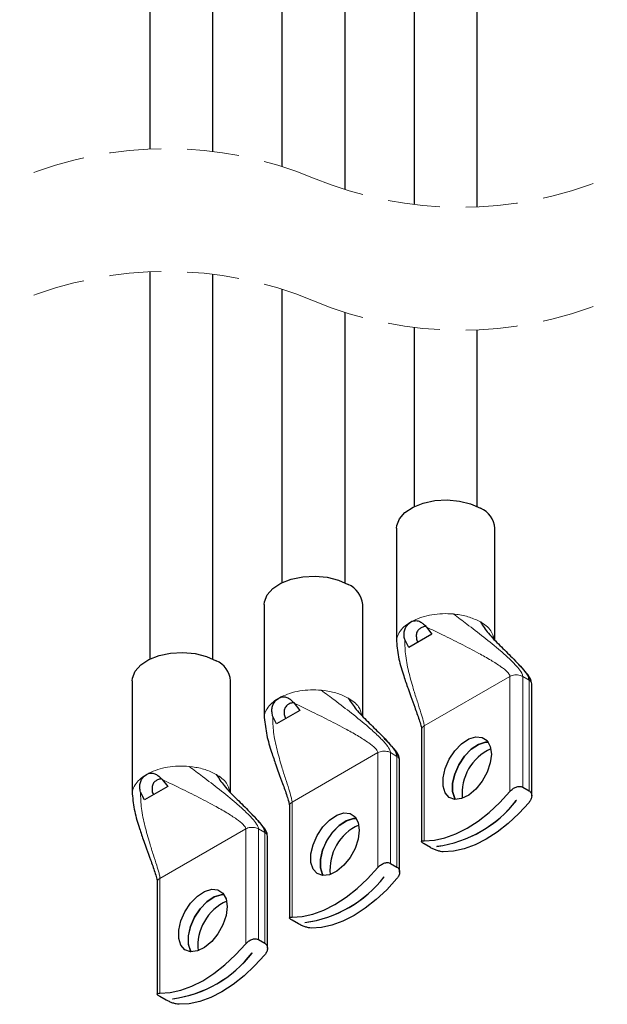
# Paper-space layout 'Blatt2' of a CAD drawing. Header units: millimetres. Extents: x 5 to 418, y 2 to 292.
# Tile 13 of 27: x 374 to 388, y 62 to 86. Entities that reach past the tile are written whole.
import ezdxf

# ---------------------------------------------------------------- set-up
doc = ezdxf.new("R2010")
doc.units = ezdxf.units.MM
doc.linetypes.add('HIDDEN', pattern=[1.905, 1.27, -0.635])

psp = doc.layouts.new('Blatt2')

# ---------------------------------------------------------------- linework, layer by layer
at = {"color": 7, "linetype": 'Continuous', "lineweight": 25}
for p, q in [((376.8608, 79.6246), (376.8608, 70.1685)), ((378.4008, 70.1629), (378.4008, 79.5648)), ((380.0852, 79.1984), (380.0852, 72.0299)), ((381.6252, 72.0243), (381.6252, 78.6349)), ((383.3096, 78.2685), (383.3096, 73.8913)), ((384.8496, 73.8857), (384.8496, 78.2087)), ((382.8796, 73.3615), (382.8796, 70.5852)), ((385.2796, 70.6339), (385.2796, 73.3615)), ((379.6552, 71.5), (379.6552, 68.7238)), ((382.0552, 68.7725), (382.0552, 71.5)), ((383.173, 71.0314), (383.2311, 71.0751)), ((383.2311, 71.0751), (383.2937, 71.1011)), ((383.6117, 70.9491), (383.7464, 70.7775)), ((383.7464, 70.7775), (383.1807, 70.451)), ((383.1807, 70.451), (383.0819, 70.6433)), ((376.4308, 69.6386), (376.4308, 66.8624)), ((378.8308, 66.9111), (378.8308, 69.6386)), ((386.1805, 66.8286), (386.1805, 69.5645)), ((379.9486, 69.17), (380.0067, 69.2136)), ((380.0067, 69.2136), (380.0693, 69.2397)), ((380.3873, 69.0877), (380.522, 68.9161)), ((379.9563, 68.5896), (379.8575, 68.7819)), ((380.522, 68.9161), (379.9563, 68.5896)), ((383.4919, 68.446), (383.4919, 65.7101)), ((382.9561, 64.9672), (382.9561, 67.7031)), ((376.7242, 67.3085), (376.7823, 67.3522)), ((376.7823, 67.3522), (376.8449, 67.3783)), ((377.1629, 67.2263), (377.2976, 67.0547)), ((376.7319, 66.7281), (376.6331, 66.9205)), ((377.2976, 67.0547), (376.7319, 66.7281)), ((385.9605, 67.0405), (386.1161, 66.9507)), ((385.8057, 66.7128), (385.8042, 66.7136)), ((380.2675, 66.5846), (380.2675, 63.8487)), ((379.7317, 63.1057), (379.7317, 65.8417)), ((383.7119, 65.5628), (383.5563, 65.6526)), ((383.8668, 65.5952), (383.8682, 65.5944)), ((383.8682, 65.5952), (383.8682, 65.5944)), ((382.7361, 65.1791), (382.8917, 65.0893)), ((377.0431, 64.7232), (377.0431, 61.9873)), ((382.5812, 64.8514), (382.5798, 64.8522)), ((380.4875, 63.7014), (380.3319, 63.7912)), ((380.6424, 63.7338), (380.6438, 63.7329)), ((380.6438, 63.7338), (380.6438, 63.7329)), ((379.5117, 63.3177), (379.6673, 63.2279)), ((379.3568, 62.99), (379.3554, 62.9908)), ((377.2631, 61.84), (377.1075, 61.9298)), ((377.418, 61.8723), (377.4194, 61.8715)), ((377.4194, 61.8724), (377.4194, 61.8715))]:
    psp.add_line(p, q, dxfattribs=at)
at = {"color": 7, "linetype": 'Continuous', "lineweight": 18}
for p, q in [((384.2673, 71.2694), (384.3498, 71.2602)), ((383.5563, 68.5358), (385.6494, 69.7441)), ((385.6494, 69.7441), (385.6494, 66.9375)), ((385.8978, 69.7694), (385.9605, 69.7441)), ((385.9605, 69.7441), (385.9605, 67.0405)), ((385.9605, 69.7441), (386.1161, 69.6543)), ((386.1161, 69.6543), (386.1161, 66.9507)), ((381.0429, 69.408), (381.1254, 69.3988)), ((383.5563, 68.5358), (383.5563, 65.7292)), ((380.3319, 66.6744), (382.425, 67.8827)), ((382.425, 67.8827), (382.425, 65.0761)), ((382.6734, 67.908), (382.7361, 67.8827)), ((382.7361, 67.8827), (382.7361, 65.1791)), ((382.7361, 67.8827), (382.8917, 67.7929)), ((382.8917, 67.7929), (382.8917, 65.0893)), ((377.8185, 67.5466), (377.901, 67.5373)), ((380.3319, 66.6744), (380.3319, 63.8678)), ((377.1075, 64.813), (379.2006, 66.0213)), ((379.2006, 66.0213), (379.2006, 63.2147)), ((379.449, 66.0466), (379.5117, 66.0213)), ((379.5117, 66.0213), (379.5117, 63.3177)), ((379.5117, 66.0213), (379.6673, 65.9315)), ((379.6673, 65.9315), (379.6673, 63.2279)), ((377.1075, 64.813), (377.1075, 62.0064))]:
    psp.add_line(p, q, dxfattribs=at)
at = {"color": 7, "linetype": 'Continuous', "lineweight": 25, "flags": 128}
for points in [[(382.8796, 73.3615), (382.8849, 73.4266), (382.9506, 73.5961), (383.0871, 73.7508), (383.286, 73.8811), (383.5348, 73.9787), (383.8178, 74.0375), (384.1173, 74.0539), (384.4144, 74.0267), (384.6905, 73.9577), (384.9281, 73.8513)], [(379.6552, 71.5), (379.6605, 71.5652), (379.7261, 71.7347), (379.8627, 71.8894), (380.0616, 72.0197), (380.3104, 72.1173), (380.5934, 72.1761), (380.8929, 72.1924), (381.19, 72.1653), (381.4661, 72.0963), (381.7037, 71.9899)], [(376.4308, 69.6386), (376.4361, 69.7038), (376.5017, 69.8733), (376.6383, 70.028), (376.8372, 70.1583), (377.086, 70.2559), (377.369, 70.3147), (377.6685, 70.331), (377.9656, 70.3039), (378.2416, 70.2349), (378.4793, 70.1285)], [(385.1704, 68.0367), (385.1968, 67.8498), (385.1704, 67.6324), (385.0936, 67.4038), (384.9732, 67.1844), (384.8199, 66.9937), (384.6473, 66.8486), (384.4707, 66.7619), (384.3059, 66.7415), (384.1675, 66.789), (384.0677, 66.9004), (384.0155, 67.0656), (384.0155, 67.2701), (384.0677, 67.4956), (384.1675, 67.7221), (384.3059, 67.9295), (384.4707, 68.0993), (384.6473, 68.2165), (384.8199, 68.2707), (384.9732, 68.2569), (385.0936, 68.1766), (385.1704, 68.0367)], [(385.1227, 68.1388), (385.0525, 68.1364), (384.8799, 68.0822), (384.7033, 67.965), (384.5385, 67.7952), (384.4001, 67.5878), (384.3004, 67.3613), (384.2482, 67.1358), (384.2482, 66.9313), (384.3004, 66.7661), (384.3156, 66.7407)], [(384.3166, 66.7407), (384.3018, 66.7652), (384.2496, 66.9305), (384.2496, 67.135), (384.3018, 67.3604), (384.4015, 67.587), (384.5399, 67.7943), (384.7047, 67.9642), (384.8813, 68.0814), (385.0539, 68.1355), (385.1232, 68.138)], [(383.5563, 65.7292), (383.8045, 65.7443), (384.0641, 65.8013), (384.3315, 65.8993), (384.6029, 66.0371), (384.8742, 66.2126), (385.1416, 66.4233), (385.4013, 66.6661), (385.6494, 66.9375)], [(386.1161, 66.6681), (385.868, 66.3967), (385.6083, 66.1539), (385.3409, 65.9432), (385.0696, 65.7677), (384.7982, 65.6299), (384.5308, 65.5318), (384.2712, 65.4749), (384.023, 65.4598)], [(381.946, 66.1753), (381.9724, 65.9884), (381.946, 65.771), (381.8692, 65.5424), (381.7488, 65.323), (381.5955, 65.1323), (381.4228, 64.9871), (381.2463, 64.9005), (381.0815, 64.88), (380.9431, 64.9276), (380.8433, 65.039), (380.7911, 65.2042), (380.7911, 65.4087), (380.8433, 65.6342), (380.9431, 65.8607), (381.0815, 66.068), (381.2463, 66.2379), (381.4228, 66.3551), (381.5955, 66.4092), (381.7488, 66.3955), (381.8692, 66.3152), (381.946, 66.1753)], [(381.8983, 66.2774), (381.8281, 66.2749), (381.6555, 66.2208), (381.4789, 66.1036), (381.3141, 65.9338), (381.1757, 65.7264), (381.076, 65.4999), (381.0238, 65.2744), (381.0238, 65.0699), (381.076, 64.9047), (381.0912, 64.8793)], [(381.0922, 64.8793), (381.0774, 64.9038), (381.0252, 65.0691), (381.0252, 65.2735), (381.0774, 65.499), (381.1771, 65.7255), (381.3155, 65.9329), (381.4803, 66.1028), (381.6569, 66.22), (381.8295, 66.2741), (381.8988, 66.2766)], [(380.3319, 63.8678), (380.5801, 63.8829), (380.8397, 63.9398), (381.1071, 64.0379), (381.3785, 64.1757), (381.6498, 64.3512), (381.9172, 64.5619), (382.1769, 64.8047), (382.425, 65.0761)], [(382.8917, 64.8067), (382.6435, 64.5353), (382.3839, 64.2925), (382.1165, 64.0818), (381.8452, 63.9063), (381.5738, 63.7685), (381.3064, 63.6704), (381.0468, 63.6135), (380.7986, 63.5984)], [(378.7216, 64.3139), (378.748, 64.127), (378.7216, 63.9096), (378.6448, 63.681), (378.5244, 63.4616), (378.3711, 63.2709), (378.1984, 63.1257), (378.0219, 63.0391), (377.8571, 63.0186), (377.7186, 63.0662), (377.6189, 63.1776), (377.5667, 63.3428), (377.5667, 63.5472), (377.6189, 63.7727), (377.7186, 63.9992), (377.8571, 64.2066), (378.0219, 64.3765), (378.1984, 64.4937), (378.3711, 64.5478), (378.5244, 64.5341), (378.6448, 64.4538), (378.7216, 64.3139)], [(378.6739, 64.416), (378.6037, 64.4135), (378.4311, 64.3594), (378.2545, 64.2422), (378.0897, 64.0723), (377.9513, 63.8649), (377.8515, 63.6384), (377.7994, 63.4129), (377.7994, 63.2085), (377.8515, 63.0432), (377.8668, 63.0179)], [(377.8677, 63.0178), (377.853, 63.0424), (377.8008, 63.2077), (377.8008, 63.4121), (377.853, 63.6376), (377.9527, 63.8641), (378.0911, 64.0715), (378.2559, 64.2414), (378.4325, 64.3586), (378.6051, 64.4127), (378.6744, 64.4152)], [(377.1075, 62.0064), (377.3557, 62.0215), (377.6153, 62.0784), (377.8827, 62.1765), (378.1541, 62.3143), (378.4254, 62.4898), (378.6928, 62.7005), (378.9525, 62.9433), (379.2006, 63.2147)], [(379.6673, 62.9453), (379.4191, 62.6739), (379.1595, 62.431), (378.8921, 62.2204), (378.6207, 62.0449), (378.3494, 61.9071), (378.082, 61.809), (377.8223, 61.752), (377.5742, 61.737)]]:
    psp.add_lwpolyline(points, dxfattribs=at)
at = {"color": 7, "linetype": 'HIDDEN', "lineweight": 18}
for centre, start, end in [((377.2705, 73.3134), 67.38014, 112.61986), ((384.4399, 90.5199), 247.38014, 292.61986), ((377.2705, 70.3134), 67.38014, 112.61986), ((384.4399, 87.5199), 247.38014, 292.61986)]:
    psp.add_arc(centre, 9.3202, start, end, dxfattribs=at)
at = {"color": 7, "linetype": 'Continuous', "lineweight": 25}
for centre, radius, start, end in [((384.7035, 73.3191), 0.5777, 4.20641, 67.11389), ((381.4791, 71.4577), 0.5777, 4.20683, 67.11346), ((378.2547, 69.5963), 0.5777, 4.20626, 67.11409), ((385.6739, 66.8886), 1.1931, 114.16991, 185.83533), ((383.4725, 68.5154), 2.9467, 277.68843, 322.30628), ((383.474, 68.5145), 2.9466, 277.68741, 322.30677), ((382.4495, 65.0272), 1.1931, 114.17025, 185.83494), ((380.2482, 66.6539), 2.9467, 277.68787, 322.30633), ((380.2496, 66.6531), 2.9467, 277.68841, 322.30632), ((379.2251, 63.1658), 1.1931, 114.17116, 185.83455), ((377.0237, 64.7926), 2.9467, 277.68842, 322.30629), ((377.0251, 64.7917), 2.9467, 277.68841, 322.30629)]:
    psp.add_arc(centre, radius, start, end, dxfattribs=at)
at = {"color": 7, "linetype": 'Continuous', "lineweight": 18}
for centre, radius, start, end in [((383.769, 70.1424), 1.0767, 119.97182, 123.19592), ((383.8273, 70.0408), 1.1938, 116.96175, 119.96224), ((380.5426, 68.284), 1.0731, 119.96168, 123.19645), ((380.5919, 68.1997), 1.1707, 116.93222, 119.99177), ((377.3243, 66.4126), 1.0847, 119.97909, 123.17904), ((377.3784, 66.3182), 1.1936, 116.96147, 119.96252)]:
    psp.add_arc(centre, radius, start, end, dxfattribs=at)
at = {"color": 7, "linetype": 'Continuous', "lineweight": 25}
for points, knots in [([(381.1875, 104.7483), (381.1841, 104.2533), (381.1779, 103.3274), (381.2902, 102.0444), (381.4854, 100.973), (381.7253, 100.1083), (381.9781, 99.4186), (382.2495, 98.8349), (382.5302, 98.2991), (382.7508, 97.7343), (382.9328, 97.1606), (383.099, 96.4754), (383.2323, 95.657), (383.3135, 94.6708), (383.3092, 93.5866), (383.31, 92.4008), (383.3094, 90.5991), (383.3097, 88.2669), (383.3096, 85.4708), (383.3096, 83.1542), (383.3096, 81.7671), (383.3096, 81.2685)], [0, 0, 0, 0, 0.0623723, 0.1166541, 0.1620512, 0.1994472, 0.2296318, 0.254524, 0.2805371, 0.3058197, 0.3308252, 0.3563593, 0.3946138, 0.4352275, 0.4809287, 0.5312037, 0.5847121, 0.7080117, 0.825166, 0.9371525, 1, 1, 1, 1]), ([(384.8496, 81.2087), (384.8496, 82.3628), (384.8496, 84.544), (384.8497, 87.7937), (384.8493, 90.2373), (384.8498, 92.0076), (384.8479, 93.057), (384.8535, 94.0665), (384.8345, 94.9741), (384.7697, 95.7013), (384.6924, 96.2705), (384.605, 96.7659), (384.4884, 97.2943), (384.3216, 97.8916), (384.091, 98.5532), (383.7916, 99.196), (383.4599, 99.8408), (383.2004, 100.5471), (382.9722, 101.3808), (382.8035, 102.3607), (382.7158, 103.5016), (382.7234, 104.3152), (382.7275, 104.7513)], [0, 0, 0, 0, 0.14508285, 0.27419989, 0.40851723, 0.45226874, 0.49675506, 0.54043264, 0.57917847, 0.6108216, 0.63214839, 0.65137795, 0.67405018, 0.70013796, 0.72930284, 0.76200643, 0.78920278, 0.82039505, 0.85637288, 0.89775275, 0.94518595, 1, 1, 1, 1]), ([(378.9829, 103.4756), (378.9862, 103.0218), (378.9927, 102.1344), (378.8891, 100.8288), (378.6995, 99.5854), (378.4433, 98.4088), (378.1418, 97.3032), (377.7414, 96.1065), (377.3969, 94.823), (377.1288, 93.5074), (376.9672, 92.3641), (376.8789, 91.3497), (376.8562, 90.381), (376.8623, 89.3832), (376.8604, 88.3013), (376.8611, 86.6193), (376.8607, 84.7161), (376.8608, 83.2063), (376.8608, 82.6246)], [0, 0, 0, 0, 0.0645621, 0.1262357, 0.1861145, 0.2434225, 0.2974905, 0.349097, 0.4229495, 0.4864284, 0.5400364, 0.5871854, 0.6312243, 0.6778652, 0.7291782, 0.7851643, 0.9172232, 1, 1, 1, 1]), ([(378.4008, 82.5648), (378.4008, 83.006), (378.4008, 84.1291), (378.4008, 85.5855), (378.4008, 86.9412), (378.4007, 87.9629), (378.4009, 89.0064), (378.3995, 90.039), (378.403, 91.0058), (378.4675, 91.8725), (378.5584, 92.6355), (378.6546, 93.2358), (378.7432, 93.707), (378.8287, 94.1197), (378.9445, 94.6231), (379.1087, 95.259), (379.3385, 96.041), (379.6465, 96.9693), (379.9404, 98.0574), (380.2079, 99.276), (380.4141, 100.6052), (380.5318, 102.0199), (380.5259, 102.9877), (380.5229, 103.4787)], [0, 0, 0, 0, 0.0625876, 0.1593494, 0.2066125, 0.2549304, 0.304303, 0.3546576, 0.4014378, 0.4414136, 0.477873, 0.5104257, 0.5276479, 0.5458924, 0.5702144, 0.6009258, 0.6390508, 0.6858318, 0.7396579, 0.7988762, 0.86275, 0.9303648, 1, 1, 1, 1]), ([(381.8991, 99.6631), (381.8856, 99.5317), (381.8453, 99.1398), (381.711, 98.5602), (381.5339, 97.9761), (381.3594, 97.5297), (381.1413, 97.0741), (380.8687, 96.5632), (380.6253, 95.9266), (380.4253, 95.2679), (380.2625, 94.533), (380.1376, 93.6751), (380.0754, 92.6474), (380.0888, 91.4976), (380.0845, 90.2973), (380.0857, 88.6791), (380.0851, 86.7012), (380.0852, 84.4022), (380.0852, 82.9164), (380.0852, 82.1984)], [0, 0, 0, 0, 0.0223047, 0.0665477, 0.1002149, 0.1254048, 0.1474259, 0.1855494, 0.223144, 0.262361, 0.3017783, 0.3502135, 0.4087138, 0.4755183, 0.5444691, 0.6115411, 0.7489444, 0.8786755, 1, 1, 1, 1]), ([(381.6252, 81.6349), (381.6252, 82.0911), (381.6252, 83.2508), (381.6252, 85.1379), (381.6252, 87.3422), (381.6253, 89.2238), (381.6248, 90.7667), (381.6252, 91.8808), (381.6222, 92.8981), (381.7, 93.7547), (381.816, 94.4454), (381.955, 95.0151), (382.1127, 95.5066), (382.2979, 95.9749), (382.5585, 96.4728), (382.7695, 96.8985), (382.8721, 97.1822), (382.897, 97.2512)], [0, 0, 0, 0, 0.0864206, 0.2196772, 0.3574895, 0.5039789, 0.5761179, 0.6497454, 0.7150692, 0.7687044, 0.812459, 0.8476342, 0.8796851, 0.9101855, 0.9428797, 0.986113, 1, 1, 1, 1]), ([(383.0819, 70.6433), (383.0745, 70.6792), (383.0598, 70.7496), (383.0703, 70.8554), (383.1053, 70.9541), (383.1502, 71.0054), (383.173, 71.0314)], [0, 0, 0, 0, 0.2619671, 0.514223, 0.7537831, 1, 1, 1, 1]), ([(383.2937, 71.1011), (383.3248, 71.1049), (383.3867, 71.1126), (383.473, 71.0746), (383.5475, 71.0191), (383.5896, 70.9732), (383.6117, 70.9491)], [0, 0, 0, 0, 0.2492211, 0.4963327, 0.7366073, 1, 1, 1, 1]), ([(383.6128, 70.9596), (383.6114, 70.9599), (383.595, 70.9634), (383.5474, 70.9625), (383.5059, 70.9442), (383.4786, 70.9322)], [0, 0, 0, 0, 0.0305005, 0.3622492, 1, 1, 1, 1]), ([(384.9281, 71.0751), (384.9902, 70.9818), (385.1283, 70.7746), (385.4059, 70.499), (385.7161, 70.1938), (385.9532, 69.9496), (386.0931, 69.7591), (386.1093, 69.6852), (386.1161, 69.6543)], [0, 0, 0, 0, 0.1797243, 0.3995321, 0.6267761, 0.8793855, 0.9496449, 1, 1, 1, 1]), ([(383.4786, 70.9322), (383.4573, 70.9175), (383.4105, 70.8853), (383.364, 70.8032), (383.3622, 70.7037), (383.3729, 70.6243), (383.397, 70.587), (383.4022, 70.5788)], [0, 0, 0, 0, 0.1918237, 0.4221338, 0.669314, 0.9279892, 1, 1, 1, 1]), ([(382.8797, 70.5999), (382.8953, 70.4553), (382.9263, 70.1679), (383.0462, 69.7877), (383.1469, 69.4852), (383.2378, 69.231), (383.33, 68.978), (383.4149, 68.7425), (383.468, 68.5749), (383.4854, 68.5011), (383.4909, 68.4671), (383.4916, 68.4523), (383.4919, 68.4455)], [0, 0, 0, 0, 0.1937382, 0.3850968, 0.5301326, 0.6198923, 0.7455703, 0.8897288, 0.9541332, 0.9801691, 0.9909572, 1, 1, 1, 1]), ([(386.1805, 69.5643), (386.1779, 69.5864), (386.1658, 69.6885), (386.0215, 69.8722), (385.8831, 70.0133), (385.8002, 70.0978)], [0, 0, 0, 0, 0.0992071, 0.4600702, 1, 1, 1, 1]), ([(379.8575, 68.7819), (379.8501, 68.8178), (379.8354, 68.8882), (379.8459, 68.994), (379.8809, 69.0926), (379.9258, 69.1439), (379.9486, 69.17)], [0, 0, 0, 0, 0.2619571, 0.5142027, 0.7537793, 1, 1, 1, 1]), ([(380.0693, 69.2397), (380.1004, 69.2435), (380.1623, 69.2512), (380.2486, 69.2132), (380.323, 69.1577), (380.3652, 69.1117), (380.3873, 69.0877)], [0, 0, 0, 0, 0.2492227, 0.4963301, 0.7366158, 1, 1, 1, 1]), ([(380.2542, 69.0708), (380.2329, 69.0561), (380.1861, 69.0238), (380.1396, 68.9418), (380.1378, 68.8422), (380.1485, 68.7629), (380.1726, 68.7256), (380.1778, 68.7174)], [0, 0, 0, 0, 0.1918069, 0.422145, 0.6693127, 0.9279758, 1, 1, 1, 1]), ([(380.3884, 69.0982), (380.387, 69.0985), (380.3706, 69.102), (380.323, 69.1011), (380.2815, 69.0828), (380.2542, 69.0708)], [0, 0, 0, 0, 0.0304912, 0.3622338, 1, 1, 1, 1]), ([(381.7037, 69.2136), (381.7658, 69.1204), (381.9039, 68.9132), (382.1815, 68.6375), (382.4917, 68.3324), (382.7287, 68.0882), (382.8687, 67.8977), (382.8849, 67.8238), (382.8917, 67.7929)], [0, 0, 0, 0, 0.1797213, 0.3995266, 0.6267748, 0.8793795, 0.9496388, 1, 1, 1, 1]), ([(379.6553, 68.7385), (379.6709, 68.5939), (379.7019, 68.3065), (379.8218, 67.9263), (379.9225, 67.6238), (380.0134, 67.3695), (380.1056, 67.1166), (380.1905, 66.8811), (380.2436, 66.7135), (380.261, 66.6397), (380.2665, 66.6057), (380.2672, 66.5909), (380.2675, 66.5841)], [0, 0, 0, 0, 0.19373506, 0.38509823, 0.53013114, 0.61989316, 0.74557074, 0.88972394, 0.95413328, 0.98016385, 0.99095721, 1, 1, 1, 1]), ([(382.9561, 67.7029), (382.9535, 67.725), (382.9414, 67.8271), (382.7971, 68.0108), (382.6587, 68.1519), (382.5757, 68.2364)], [0, 0, 0, 0, 0.0991984, 0.4600768, 1, 1, 1, 1]), ([(376.8449, 67.3783), (376.876, 67.3821), (376.9379, 67.3898), (377.0242, 67.3518), (377.0986, 67.2963), (377.1408, 67.2503), (377.1629, 67.2263)], [0, 0, 0, 0, 0.249219, 0.4963342, 0.7365974, 1, 1, 1, 1]), ([(378.4793, 67.3522), (378.5414, 67.259), (378.6795, 67.0518), (378.9571, 66.7761), (379.2673, 66.471), (379.5043, 66.2268), (379.6443, 66.0363), (379.6605, 65.9624), (379.6673, 65.9315)], [0, 0, 0, 0, 0.17972161, 0.39953172, 0.62677572, 0.87938546, 0.9496449, 1, 1, 1, 1]), ([(376.6331, 66.9205), (376.6257, 66.9564), (376.611, 67.0268), (376.6215, 67.1326), (376.6565, 67.2312), (376.7014, 67.2825), (376.7242, 67.3085)], [0, 0, 0, 0, 0.26195649, 0.51422995, 0.75377927, 1, 1, 1, 1]), ([(377.0298, 67.2094), (377.0085, 67.1947), (376.9617, 67.1624), (376.9152, 67.0803), (376.9134, 66.9808), (376.9241, 66.9015), (376.9482, 66.8641), (376.9534, 66.856)], [0, 0, 0, 0, 0.191826, 0.4221395, 0.6693375, 0.9280015, 1, 1, 1, 1]), ([(377.164, 67.2368), (377.1626, 67.2371), (377.1462, 67.2406), (377.0986, 67.2396), (377.0571, 67.2214), (377.0298, 67.2094)], [0, 0, 0, 0, 0.0305064, 0.3622556, 1, 1, 1, 1]), ([(376.4309, 66.8771), (376.4465, 66.7325), (376.4775, 66.445), (376.5974, 66.0649), (376.6981, 65.7624), (376.789, 65.5081), (376.8812, 65.2551), (376.9661, 65.0197), (377.0192, 64.8521), (377.0366, 64.7783), (377.0421, 64.7443), (377.0428, 64.7295), (377.043, 64.7227)], [0, 0, 0, 0, 0.1937403, 0.3850984, 0.5301313, 0.6198933, 0.7455709, 0.8897291, 0.9541333, 0.9801691, 0.9909572, 1, 1, 1, 1]), ([(385.6494, 66.9375), (385.671, 66.9595), (385.7143, 67.0035), (385.7837, 67.0402), (385.8416, 67.0568), (385.8844, 67.0609), (385.9249, 67.057), (385.949, 67.0458), (385.9605, 67.0405)], [0, 0, 0, 0, 0.2616194, 0.5259007, 0.6584062, 0.7743581, 0.8922271, 1, 1, 1, 1]), ([(386.1161, 66.9507), (386.1261, 66.9437), (386.1465, 66.9295), (386.1669, 66.8983), (386.1789, 66.8621), (386.1828, 66.809), (386.1665, 66.7384), (386.1332, 66.692), (386.1161, 66.6681)], [0, 0, 0, 0, 0.1138805, 0.2307435, 0.3419407, 0.4681376, 0.7260206, 1, 1, 1, 1]), ([(379.7317, 65.8415), (379.7291, 65.8635), (379.717, 65.9657), (379.5727, 66.1493), (379.4343, 66.2904), (379.3513, 66.375)], [0, 0, 0, 0, 0.09919872, 0.4600629, 1, 1, 1, 1]), ([(383.5563, 65.6526), (383.5467, 65.6583), (383.5294, 65.6686), (383.5087, 65.6847), (383.4957, 65.6976), (383.4883, 65.7162), (383.5198, 65.7317), (383.5417, 65.7302), (383.5563, 65.7292)], [0, 0, 0, 0, 0.2117187, 0.3802542, 0.4890751, 0.5647125, 0.7091725, 1, 1, 1, 1]), ([(384.023, 65.4598), (384.0004, 65.4621), (383.9495, 65.4673), (383.8851, 65.4869), (383.8297, 65.5069), (383.7876, 65.5245), (383.7485, 65.5427), (383.7236, 65.5564), (383.7119, 65.5628)], [0, 0, 0, 0, 0.2068042, 0.4640847, 0.6086217, 0.7416534, 0.8792201, 1, 1, 1, 1]), ([(382.425, 65.0761), (382.4465, 65.098), (382.4899, 65.1421), (382.5593, 65.1788), (382.6172, 65.1953), (382.66, 65.1995), (382.7005, 65.1956), (382.7246, 65.1844), (382.7361, 65.1791)], [0, 0, 0, 0, 0.2616324, 0.5259072, 0.6583993, 0.7743507, 0.8922159, 1, 1, 1, 1]), ([(382.8917, 65.0893), (382.9017, 65.0823), (382.9221, 65.0681), (382.9425, 65.0369), (382.9545, 65.0007), (382.9584, 64.9476), (382.9421, 64.877), (382.9088, 64.8306), (382.8917, 64.8067)], [0, 0, 0, 0, 0.1139048, 0.2307382, 0.341971, 0.4681693, 0.7260191, 1, 1, 1, 1]), ([(380.3319, 63.7912), (380.3223, 63.7969), (380.305, 63.8072), (380.2843, 63.8233), (380.2713, 63.8362), (380.2638, 63.8548), (380.2954, 63.8703), (380.3173, 63.8688), (380.3319, 63.8678)], [0, 0, 0, 0, 0.2117557, 0.3802888, 0.4891083, 0.5646727, 0.7091764, 1, 1, 1, 1]), ([(380.7986, 63.5984), (380.7759, 63.6007), (380.725, 63.6059), (380.6607, 63.6255), (380.6053, 63.6455), (380.5632, 63.6631), (380.5241, 63.6812), (380.4991, 63.695), (380.4875, 63.7014)], [0, 0, 0, 0, 0.2068035, 0.4640832, 0.6086053, 0.7416504, 0.8792034, 1, 1, 1, 1]), ([(379.2006, 63.2147), (379.2221, 63.2366), (379.2655, 63.2807), (379.3349, 63.3173), (379.3928, 63.3339), (379.4356, 63.3381), (379.4761, 63.3342), (379.5002, 63.323), (379.5117, 63.3177)], [0, 0, 0, 0, 0.2616147, 0.5258914, 0.6583966, 0.7743495, 0.8922144, 1, 1, 1, 1]), ([(379.6673, 63.2279), (379.6773, 63.2209), (379.6977, 63.2067), (379.7181, 63.1755), (379.7301, 63.1393), (379.734, 63.0862), (379.7177, 63.0156), (379.6844, 62.9692), (379.6673, 62.9453)], [0, 0, 0, 0, 0.1138842, 0.2307511, 0.3419512, 0.4681524, 0.7260444, 1, 1, 1, 1]), ([(377.1075, 61.9298), (377.0979, 61.9355), (377.0806, 61.9458), (377.0599, 61.9619), (377.0469, 61.9748), (377.0394, 61.9934), (377.071, 62.0089), (377.0929, 62.0074), (377.1075, 62.0064)], [0, 0, 0, 0, 0.2117175, 0.380252, 0.4890723, 0.5647092, 0.7091683, 1, 1, 1, 1]), ([(377.5742, 61.737), (377.5515, 61.7393), (377.5006, 61.7445), (377.4362, 61.7641), (377.3809, 61.784), (377.3388, 61.8017), (377.2996, 61.8198), (377.2747, 61.8335), (377.2631, 61.84)], [0, 0, 0, 0, 0.2068043, 0.464086, 0.608621, 0.7416666, 0.8792191, 1, 1, 1, 1])]:
    psp.add_open_spline(points, degree=3, knots=knots, dxfattribs=at)
at = {"color": 7, "linetype": 'Continuous', "lineweight": 18}
for points, knots in [([(383.286, 71.1048), (383.357, 71.1363), (383.5045, 71.2017), (383.7476, 71.2557), (384.0049, 71.2837), (384.1796, 71.2742), (384.2673, 71.2694)], [0, 0, 0, 0, 0.2309993, 0.4795272, 0.7385649, 1, 1, 1, 1]), ([(384.2673, 71.2694), (384.3778, 71.1873), (384.6266, 71.0023), (385.0135, 70.7052), (385.3677, 70.4173), (385.6448, 70.1695), (385.8205, 69.9912), (385.9183, 69.8637), (385.9555, 69.7859), (385.959, 69.757), (385.9605, 69.7441)], [0, 0, 0, 0, 0.17949, 0.4043488, 0.6361605, 0.7745356, 0.8889021, 0.9622324, 0.9831954, 1, 1, 1, 1]), ([(384.3498, 71.2602), (384.4554, 71.2422), (384.657, 71.2079), (384.8406, 71.1179), (384.9281, 71.0751)], [0, 0, 0, 0, 0.5233374, 1, 1, 1, 1]), ([(382.8844, 70.5995), (382.8833, 70.6093), (382.8766, 70.6711), (382.9254, 70.7877), (383.026, 70.9314), (383.1262, 71.0045), (383.1795, 71.0433)], [0, 0, 0, 0, 0.052774, 0.3349116, 0.6466321, 1, 1, 1, 1]), ([(383.1795, 71.0433), (383.1782, 71.0411), (383.176, 71.0371), (383.1739, 71.0331), (383.173, 71.0314)], [0, 0, 0, 0, 0.559346, 1, 1, 1, 1]), ([(383.286, 71.1048), (383.2875, 71.1041), (383.29, 71.1029), (383.2926, 71.1016), (383.2937, 71.1011)], [0, 0, 0, 0, 0.5547382, 1, 1, 1, 1]), ([(383.6117, 70.9491), (383.7422, 70.8867), (384.0219, 70.753), (384.4493, 70.5416), (384.8447, 70.3351), (385.173, 70.1496), (385.4084, 69.9991), (385.5559, 69.8881), (385.6211, 69.8125), (385.6439, 69.7781), (385.6477, 69.7545), (385.6494, 69.7441)], [0, 0, 0, 0, 0.1814272, 0.3889732, 0.5980498, 0.7411948, 0.8614307, 0.9493647, 0.9703002, 0.9869732, 1, 1, 1, 1]), ([(384.9281, 71.0751), (385.0257, 71.0129), (385.1883, 70.9094), (385.2401, 70.727), (385.2608, 70.654)], [0, 0, 0, 0, 0.5998251, 1, 1, 1, 1]), ([(383.0819, 70.6433), (383.0858, 70.5095), (383.0938, 70.2299), (383.1867, 69.8136), (383.2918, 69.436), (383.3931, 69.1177), (383.4721, 68.8743), (383.5232, 68.7097), (383.546, 68.6135), (383.5543, 68.5719), (383.5557, 68.5468), (383.5563, 68.5358)], [0, 0, 0, 0, 0.1847388, 0.3860894, 0.5874499, 0.7271673, 0.8479747, 0.9415139, 0.9652431, 0.9848011, 1, 1, 1, 1]), ([(385.6494, 69.7441), (385.6671, 69.7525), (385.7043, 69.7703), (385.7674, 69.781), (385.8333, 69.7828), (385.8765, 69.7739), (385.8978, 69.7694)], [0, 0, 0, 0, 0.2295988, 0.4825843, 0.7447322, 1, 1, 1, 1]), ([(386.1161, 69.6543), (386.1345, 69.6423), (386.1679, 69.6204), (386.1766, 69.5818), (386.1805, 69.5645)], [0, 0, 0, 0, 0.550774, 1, 1, 1, 1]), ([(380.0616, 69.2434), (380.1326, 69.2749), (380.2801, 69.3403), (380.5232, 69.3943), (380.7805, 69.4223), (380.9552, 69.4128), (381.0429, 69.408)], [0, 0, 0, 0, 0.2310008, 0.479528, 0.7385649, 1, 1, 1, 1]), ([(381.0429, 69.408), (381.1534, 69.3259), (381.4022, 69.1409), (381.7891, 68.8437), (382.1433, 68.5559), (382.4204, 68.3081), (382.5961, 68.1298), (382.6939, 68.0023), (382.731, 67.9245), (382.7345, 67.8956), (382.7361, 67.8827)], [0, 0, 0, 0, 0.1794902, 0.4043495, 0.6361619, 0.7745374, 0.8889021, 0.9622327, 0.9832004, 1, 1, 1, 1]), ([(381.1254, 69.3988), (381.231, 69.3808), (381.4326, 69.3465), (381.6162, 69.2565), (381.7037, 69.2136)], [0, 0, 0, 0, 0.5233359, 1, 1, 1, 1]), ([(379.66, 68.7381), (379.6589, 68.7479), (379.6522, 68.8096), (379.701, 68.9262), (379.8015, 69.07), (379.9018, 69.1431), (379.9551, 69.1819)], [0, 0, 0, 0, 0.0527739, 0.334911, 0.6466405, 1, 1, 1, 1]), ([(379.9551, 69.1819), (379.9538, 69.1797), (379.9516, 69.1757), (379.9495, 69.1717), (379.9486, 69.17)], [0, 0, 0, 0, 0.559346, 1, 1, 1, 1]), ([(380.0616, 69.2434), (380.063, 69.2427), (380.0656, 69.2415), (380.0682, 69.2402), (380.0693, 69.2397)], [0, 0, 0, 0, 0.5542958, 1, 1, 1, 1]), ([(380.3873, 69.0877), (380.5178, 69.0253), (380.7975, 68.8916), (381.2248, 68.6802), (381.6203, 68.4737), (381.9486, 68.2882), (382.184, 68.1377), (382.3315, 68.0267), (382.3967, 67.951), (382.4195, 67.9167), (382.4233, 67.8931), (382.425, 67.8827)], [0, 0, 0, 0, 0.1814282, 0.3889732, 0.5980512, 0.7411954, 0.8614325, 0.949365, 0.9703024, 0.9869732, 1, 1, 1, 1]), ([(381.7037, 69.2136), (381.8013, 69.1515), (381.9639, 69.048), (382.0157, 68.8656), (382.0364, 68.7926)], [0, 0, 0, 0, 0.59982821, 1, 1, 1, 1]), ([(379.8575, 68.7819), (379.8614, 68.6481), (379.8694, 68.3685), (379.9623, 67.9522), (380.0674, 67.5746), (380.1687, 67.2563), (380.2477, 67.0129), (380.2988, 66.8483), (380.3216, 66.7521), (380.3299, 66.7105), (380.3313, 66.6854), (380.3319, 66.6744)], [0, 0, 0, 0, 0.1847388, 0.3860921, 0.5874552, 0.7271727, 0.8479801, 0.9415192, 0.9652486, 0.9848011, 1, 1, 1, 1]), ([(383.4944, 68.446), (383.4941, 68.4535), (383.4934, 68.4753), (383.5171, 68.5091), (383.5425, 68.5264), (383.5563, 68.5358)], [0, 0, 0, 0, 0.1925626, 0.5618067, 1, 1, 1, 1]), ([(382.425, 67.8827), (382.4427, 67.8911), (382.4799, 67.9088), (382.543, 67.9196), (382.6089, 67.9214), (382.6521, 67.9125), (382.6734, 67.908)], [0, 0, 0, 0, 0.2295936, 0.4825804, 0.7447242, 1, 1, 1, 1]), ([(382.8917, 67.7929), (382.9101, 67.7809), (382.9434, 67.759), (382.9522, 67.7204), (382.9561, 67.7031)], [0, 0, 0, 0, 0.55075306, 1, 1, 1, 1]), ([(376.8372, 67.382), (376.9082, 67.4135), (377.0557, 67.4789), (377.2988, 67.5328), (377.5561, 67.5609), (377.7308, 67.5514), (377.8185, 67.5466)], [0, 0, 0, 0, 0.2309967, 0.4795259, 0.7385644, 1, 1, 1, 1]), ([(376.8372, 67.382), (376.8386, 67.3813), (376.8412, 67.3801), (376.8438, 67.3788), (376.8449, 67.3783)], [0, 0, 0, 0, 0.5549073, 1, 1, 1, 1]), ([(377.8185, 67.5466), (377.929, 67.4645), (378.1778, 67.2795), (378.5647, 66.9823), (378.9189, 66.6945), (379.196, 66.4467), (379.3717, 66.2684), (379.4695, 66.1409), (379.5066, 66.0631), (379.5101, 66.0342), (379.5117, 66.0213)], [0, 0, 0, 0, 0.1794883, 0.4043471, 0.6361587, 0.7745338, 0.888902, 0.9622326, 0.9831953, 1, 1, 1, 1]), ([(377.901, 67.5373), (378.0066, 67.5194), (378.2082, 67.4851), (378.3918, 67.3951), (378.4793, 67.3522)], [0, 0, 0, 0, 0.5233377, 1, 1, 1, 1]), ([(378.4793, 67.3522), (378.5769, 67.2901), (378.7395, 67.1866), (378.7913, 67.0042), (378.812, 66.9312)], [0, 0, 0, 0, 0.599816, 1, 1, 1, 1]), ([(376.4355, 66.8767), (376.4345, 66.8864), (376.4278, 66.9482), (376.4766, 67.0648), (376.5771, 67.2085), (376.6774, 67.2817), (376.7307, 67.3205)], [0, 0, 0, 0, 0.0527946, 0.3349071, 0.6466316, 1, 1, 1, 1]), ([(376.7307, 67.3205), (376.7294, 67.3183), (376.7272, 67.3143), (376.7251, 67.3103), (376.7242, 67.3085)], [0, 0, 0, 0, 0.5589147, 1, 1, 1, 1]), ([(377.1629, 67.2263), (377.2934, 67.1639), (377.5731, 67.0302), (378.0004, 66.8187), (378.3959, 66.6123), (378.7242, 66.4267), (378.9596, 66.2763), (379.1071, 66.1652), (379.1723, 66.0896), (379.1951, 66.0552), (379.1989, 66.0316), (379.2006, 66.0213)], [0, 0, 0, 0, 0.1814261, 0.3889728, 0.5980484, 0.7411948, 0.8614289, 0.9493644, 0.9702982, 0.9869732, 1, 1, 1, 1]), ([(376.6331, 66.9205), (376.637, 66.7867), (376.645, 66.5071), (376.7379, 66.0907), (376.843, 65.7132), (376.9443, 65.3949), (377.0232, 65.1515), (377.0744, 64.9869), (377.0972, 64.8907), (377.1054, 64.8491), (377.1069, 64.824), (377.1075, 64.813)], [0, 0, 0, 0, 0.1847388, 0.3860867, 0.5874498, 0.7271673, 0.8479747, 0.9415139, 0.9652431, 0.9848011, 1, 1, 1, 1]), ([(380.27, 66.5846), (380.2697, 66.5921), (380.2689, 66.6139), (380.2927, 66.6477), (380.3181, 66.665), (380.3319, 66.6744)], [0, 0, 0, 0, 0.192563, 0.561811, 1, 1, 1, 1]), ([(379.2006, 66.0213), (379.2183, 66.0297), (379.2555, 66.0474), (379.3185, 66.0582), (379.3845, 66.06), (379.4277, 66.0511), (379.449, 66.0466)], [0, 0, 0, 0, 0.2295934, 0.4825891, 0.744735, 1, 1, 1, 1]), ([(379.6673, 65.9315), (379.6857, 65.9195), (379.719, 65.8976), (379.7278, 65.859), (379.7317, 65.8417)], [0, 0, 0, 0, 0.5507564, 1, 1, 1, 1]), ([(377.0456, 64.7232), (377.0453, 64.7307), (377.0445, 64.7525), (377.0683, 64.7863), (377.0937, 64.8036), (377.1075, 64.813)], [0, 0, 0, 0, 0.1925628, 0.5618088, 1, 1, 1, 1])]:
    psp.add_open_spline(points, degree=3, knots=knots, dxfattribs=at)

doc.saveas('drawing.dxf')
